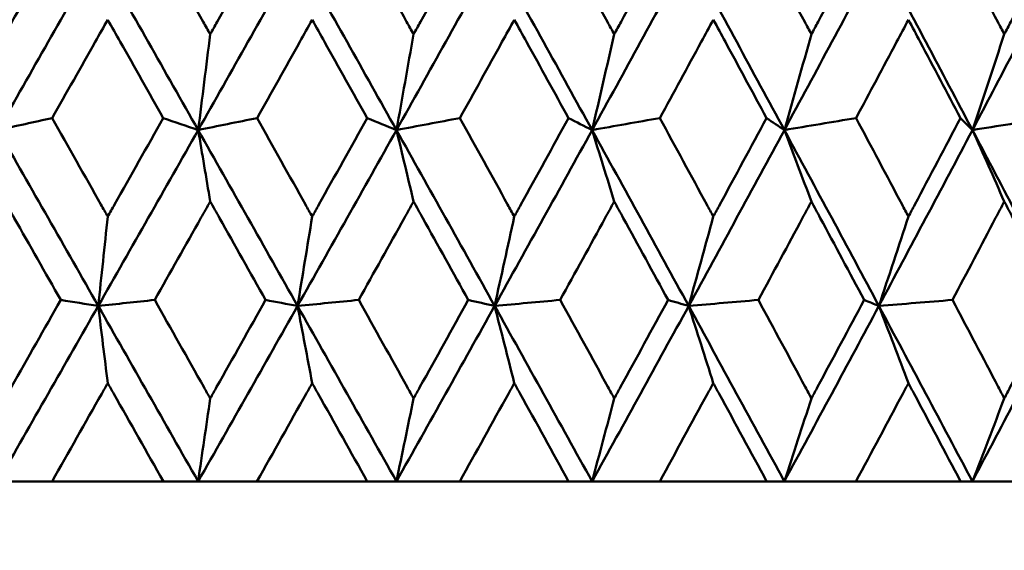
# Model space of a CAD drawing. Header units: millimetres. Extents: x 172 to 1631, y 500 to 2693.
# Tile 119 of 218: x 686.01 to 692, y 730.28 to 733.5. Entities that reach past the tile are written whole.
import ezdxf

# ---------------------------------------------------------------- set-up
doc = ezdxf.new("R2010")
doc.units = ezdxf.units.MM
doc.header["$LTSCALE"] = 10
doc.layers.add('Widoczne (ISO)', color=7, linetype='Continuous', lineweight=50)

msp = doc.modelspace()

# ---------------------------------------------------------------- linework, layer by layer
at = {"layer": 'Widoczne (ISO)'}
for p, q in [((686.2075, 730.6986), (685.879, 730.6986)), ((686.2075, 730.6986), (686.8845, 730.6986)), ((687.0958, 730.6986), (686.8845, 730.6986)), ((687.4533, 730.6986), (687.0958, 730.6986)), ((687.4533, 730.6986), (688.124, 730.6986)), ((688.3013, 730.6986), (688.124, 730.6986)), ((688.6863, 730.6986), (688.3013, 730.6986)), ((688.6863, 730.6986), (689.3482, 730.6986)), ((689.4908, 730.6986), (689.3482, 730.6986)), ((689.9019, 730.6986), (689.4908, 730.6986)), ((689.9019, 730.6986), (690.5522, 730.6986)), ((690.6595, 730.6986), (690.5522, 730.6986)), ((691.095, 730.6986), (690.6595, 730.6986)), ((691.095, 730.6986), (691.7312, 730.6986)), ((691.8029, 730.6986), (691.7312, 730.6986)), ((692.2611, 730.6986), (691.8029, 730.6986))]:
    msp.add_line(p, q, dxfattribs=at)
msp.add_circle((684.2343, 768.6986), 50, dxfattribs=at)
for points, knots in [([(685.9212, 733.4152), (685.9355, 733.4404), (685.9497, 733.4657), (686.0622, 733.665), (686.1604, 733.8391), (686.2584, 734.0132)], [0.06686277, 0.06686277, 0.06686277, 0.06686277, 0.07557848, 0.07557848, 0.13558897, 0.13558897, 0.13558897, 0.13558897]), ([(686.8338, 734.0132), (686.9314, 733.8391), (687.0291, 733.6651), (687.1408, 733.4658), (687.155, 733.4405), (687.1692, 733.4152)], [0.01556037, 0.01556037, 0.01556037, 0.01556037, 0.07555527, 0.07555527, 0.08428623, 0.08428623, 0.08428623, 0.08428623]), ([(687.1692, 733.4152), (687.1834, 733.4404), (687.1975, 733.4657), (687.3092, 733.665), (687.4066, 733.8391), (687.5038, 734.0132)], [0.06686277, 0.06686277, 0.06686277, 0.06686277, 0.07557848, 0.07557848, 0.13558897, 0.13558897, 0.13558897, 0.13558897]), ([(688.0738, 734.0132), (688.1705, 733.8391), (688.2671, 733.6651), (688.3776, 733.4658), (688.3916, 733.4405), (688.4056, 733.4152)], [0.01556037, 0.01556037, 0.01556037, 0.01556037, 0.07555527, 0.07555527, 0.08428623, 0.08428623, 0.08428623, 0.08428623]), ([(688.4056, 733.4152), (688.4196, 733.4404), (688.4336, 733.4657), (688.544, 733.665), (688.6402, 733.8391), (688.7363, 734.0132)], [0.06686277, 0.06686277, 0.06686277, 0.06686277, 0.07557848, 0.07557848, 0.13558897, 0.13558897, 0.13558897, 0.13558897]), ([(689.2987, 734.0132), (689.394, 733.8391), (689.4891, 733.6651), (689.5979, 733.4658), (689.6118, 733.4405), (689.6256, 733.4152)], [0.01556037, 0.01556037, 0.01556037, 0.01556037, 0.07555527, 0.07555527, 0.08428623, 0.08428623, 0.08428623, 0.08428623]), ([(689.6256, 733.4152), (689.6394, 733.4404), (689.6532, 733.4657), (689.7618, 733.665), (689.8565, 733.8391), (689.951, 734.0132)], [0.06686277, 0.06686277, 0.06686277, 0.06686277, 0.07557848, 0.07557848, 0.13558897, 0.13558897, 0.13558897, 0.13558897]), ([(690.5035, 734.0132), (690.5971, 733.8391), (690.6905, 733.6651), (690.7972, 733.4658), (690.8107, 733.4405), (690.8243, 733.4152)], [0.01556037, 0.01556037, 0.01556037, 0.01556037, 0.07555527, 0.07555527, 0.08428623, 0.08428623, 0.08428623, 0.08428623]), ([(690.8243, 733.4152), (690.8378, 733.4404), (690.8513, 733.4657), (690.9578, 733.665), (691.0506, 733.8391), (691.1431, 734.0132)], [0.06686277, 0.06686277, 0.06686277, 0.06686277, 0.07557848, 0.07557848, 0.13558897, 0.13558897, 0.13558897, 0.13558897]), ([(691.6837, 734.0132), (691.7751, 733.8391), (691.8663, 733.6651), (691.9705, 733.4658), (691.9837, 733.4405), (691.9969, 733.4152)], [0.01556037, 0.01556037, 0.01556037, 0.01556037, 0.07555527, 0.07555527, 0.08428623, 0.08428623, 0.08428623, 0.08428623]), ([(691.9969, 733.4152), (692.0101, 733.4404), (692.0233, 733.4657), (692.1273, 733.665), (692.2178, 733.8391), (692.308, 734.0132)], [0.06686277, 0.06686277, 0.06686277, 0.06686277, 0.07557848, 0.07557848, 0.13558897, 0.13558897, 0.13558897, 0.13558897]), ([(686.5463, 733.5039), (686.5209, 733.4588), (686.4954, 733.4137), (686.3828, 733.2145), (686.2956, 733.0604), (686.2084, 732.9064)], [0.04598621, 0.04598621, 0.04598621, 0.04598621, 0.06155279, 0.06155279, 0.11473062, 0.11473062, 0.11473062, 0.11473062]), ([(686.8836, 732.9064), (686.7967, 733.0604), (686.7098, 733.2145), (686.5973, 733.4137), (686.5718, 733.4588), (686.5463, 733.5039)], [0.00838421, 0.00838421, 0.00838421, 0.00838421, 0.06155515, 0.06155515, 0.07712864, 0.07712864, 0.07712864, 0.07712864]), ([(687.7892, 733.5039), (687.7639, 733.4588), (687.7387, 733.4137), (687.6271, 733.2145), (687.5407, 733.0604), (687.4542, 732.9064)], [0.04598621, 0.04598621, 0.04598621, 0.04598621, 0.06155279, 0.06155279, 0.11473062, 0.11473062, 0.11473062, 0.11473062]), ([(688.1231, 732.9064), (688.0371, 733.0604), (687.9511, 733.2145), (687.8397, 733.4137), (687.8144, 733.4588), (687.7892, 733.5039)], [0.00838421, 0.00838421, 0.00838421, 0.00838421, 0.06155515, 0.06155515, 0.07712864, 0.07712864, 0.07712864, 0.07712864]), ([(689.018, 733.5039), (688.9931, 733.4588), (688.9681, 733.4137), (688.858, 733.2145), (688.7727, 733.0604), (688.6873, 732.9064)], [0.04598621, 0.04598621, 0.04598621, 0.04598621, 0.06155279, 0.06155279, 0.11473062, 0.11473062, 0.11473062, 0.11473062]), ([(689.3473, 732.9064), (689.2625, 733.0604), (689.1777, 733.2145), (689.0678, 733.4137), (689.0429, 733.4588), (689.018, 733.5039)], [0.00838421, 0.00838421, 0.00838421, 0.00838421, 0.06155515, 0.06155515, 0.07712864, 0.07712864, 0.07712864, 0.07712864]), ([(690.2279, 733.5039), (690.2034, 733.4588), (690.1789, 733.4137), (690.0707, 733.2145), (689.9868, 733.0604), (689.9028, 732.9064)], [0.04598621, 0.04598621, 0.04598621, 0.04598621, 0.06155279, 0.06155279, 0.11473062, 0.11473062, 0.11473062, 0.11473062]), ([(690.5513, 732.9064), (690.4681, 733.0604), (690.3848, 733.2145), (690.2768, 733.4137), (690.2524, 733.4588), (690.2279, 733.5039)], [0.00838421, 0.00838421, 0.00838421, 0.00838421, 0.06155515, 0.06155515, 0.07712864, 0.07712864, 0.07712864, 0.07712864]), ([(691.4141, 733.5039), (691.3902, 733.4588), (691.3662, 733.4137), (691.2603, 733.2145), (691.1782, 733.0604), (691.0959, 732.9064)], [0.04598621, 0.04598621, 0.04598621, 0.04598621, 0.06155279, 0.06155279, 0.11473062, 0.11473062, 0.11473062, 0.11473062]), ([(691.7303, 732.9064), (691.6491, 733.0604), (691.5676, 733.2145), (691.462, 733.4137), (691.4381, 733.4588), (691.4141, 733.5039)], [0.00838421, 0.00838421, 0.00838421, 0.00838421, 0.06155515, 0.06155515, 0.07712864, 0.07712864, 0.07712864, 0.07712864]), ([(686.2084, 732.9064), (686.3073, 732.7312), (686.4061, 732.5561), (686.5187, 732.3565), (686.5325, 732.332), (686.5463, 732.3075)], [0.01044349, 0.01044349, 0.01044349, 0.01044349, 0.07085106, 0.07085106, 0.07930241, 0.07930241, 0.07930241, 0.07930241]), ([(686.5463, 732.3075), (686.5601, 732.332), (686.5739, 732.3564), (686.6865, 732.556), (686.7851, 732.7312), (686.8836, 732.9064)], [0.06241522, 0.06241522, 0.06241522, 0.06241522, 0.0708546, 0.0708546, 0.13127416, 0.13127416, 0.13127416, 0.13127416]), ([(687.4542, 732.9064), (687.5522, 732.7312), (687.6502, 732.5561), (687.7618, 732.3565), (687.7755, 732.332), (687.7892, 732.3075)], [0.01044349, 0.01044349, 0.01044349, 0.01044349, 0.07085106, 0.07085106, 0.07930241, 0.07930241, 0.07930241, 0.07930241]), ([(687.7892, 732.3075), (687.8028, 732.332), (687.8165, 732.3564), (687.928, 732.556), (688.0256, 732.7312), (688.1231, 732.9064)], [0.06241522, 0.06241522, 0.06241522, 0.06241522, 0.0708546, 0.0708546, 0.13127416, 0.13127416, 0.13127416, 0.13127416]), ([(688.6873, 732.9064), (688.7841, 732.7312), (688.8808, 732.5561), (688.9909, 732.3565), (689.0045, 732.332), (689.018, 732.3075)], [0.01044349, 0.01044349, 0.01044349, 0.01044349, 0.07085106, 0.07085106, 0.07930241, 0.07930241, 0.07930241, 0.07930241]), ([(689.018, 732.3075), (689.0314, 732.332), (689.0449, 732.3564), (689.1549, 732.556), (689.2512, 732.7312), (689.3473, 732.9064)], [0.06241522, 0.06241522, 0.06241522, 0.06241522, 0.0708546, 0.0708546, 0.13127416, 0.13127416, 0.13127416, 0.13127416]), ([(689.9028, 732.9064), (689.998, 732.7312), (690.0931, 732.5561), (690.2013, 732.3565), (690.2146, 732.332), (690.2279, 732.3075)], [0.01044349, 0.01044349, 0.01044349, 0.01044349, 0.07085106, 0.07085106, 0.07930241, 0.07930241, 0.07930241, 0.07930241]), ([(690.2279, 732.3075), (690.2411, 732.332), (690.2544, 732.3564), (690.3624, 732.556), (690.457, 732.7312), (690.5513, 732.9064)], [0.06241522, 0.06241522, 0.06241522, 0.06241522, 0.0708546, 0.0708546, 0.13127416, 0.13127416, 0.13127416, 0.13127416]), ([(691.0959, 732.9064), (691.1892, 732.7312), (691.2823, 732.5561), (691.3882, 732.3565), (691.4012, 732.332), (691.4141, 732.3075)], [0.01044349, 0.01044349, 0.01044349, 0.01044349, 0.07085106, 0.07085106, 0.07930241, 0.07930241, 0.07930241, 0.07930241]), ([(691.4141, 732.3075), (691.4271, 732.332), (691.4401, 732.3564), (691.5458, 732.556), (691.6382, 732.7312), (691.7303, 732.9064)], [0.06241522, 0.06241522, 0.06241522, 0.06241522, 0.0708546, 0.0708546, 0.13127416, 0.13127416, 0.13127416, 0.13127416]), ([(686.2603, 731.8012), (686.1663, 731.9672), (686.0722, 732.1331), (685.9591, 732.3325), (685.9402, 732.366), (685.9212, 732.3995)], [0.00418374, 0.00418374, 0.00418374, 0.00418374, 0.06147247, 0.06147247, 0.07302352, 0.07302352, 0.07302352, 0.07302352]), ([(687.1692, 732.3995), (687.1504, 732.366), (687.1315, 732.3326), (687.0192, 732.1332), (686.9256, 731.9672), (686.8319, 731.8012)], [0.04993807, 0.04993807, 0.04993807, 0.04993807, 0.0614821, 0.0614821, 0.11877783, 0.11877783, 0.11877783, 0.11877783]), ([(687.5057, 731.8012), (687.4124, 731.9672), (687.3191, 732.1331), (687.2069, 732.3325), (687.188, 732.366), (687.1692, 732.3995)], [0.00418374, 0.00418374, 0.00418374, 0.00418374, 0.06147247, 0.06147247, 0.07302352, 0.07302352, 0.07302352, 0.07302352]), ([(688.4056, 732.3995), (688.387, 732.366), (688.3684, 732.3326), (688.2573, 732.1332), (688.1647, 731.9672), (688.0719, 731.8012)], [0.04993807, 0.04993807, 0.04993807, 0.04993807, 0.0614821, 0.0614821, 0.11877783, 0.11877783, 0.11877783, 0.11877783]), ([(688.7381, 731.8012), (688.646, 731.9672), (688.5538, 732.1331), (688.4429, 732.3325), (688.4242, 732.366), (688.4056, 732.3995)], [0.00418374, 0.00418374, 0.00418374, 0.00418374, 0.06147247, 0.06147247, 0.07302352, 0.07302352, 0.07302352, 0.07302352]), ([(689.6256, 732.3995), (689.6073, 732.366), (689.5889, 732.3326), (689.4795, 732.1332), (689.3883, 731.9672), (689.2968, 731.8012)], [0.04993807, 0.04993807, 0.04993807, 0.04993807, 0.0614821, 0.0614821, 0.11877783, 0.11877783, 0.11877783, 0.11877783]), ([(689.9528, 731.8012), (689.8622, 731.9672), (689.7715, 732.1331), (689.6623, 732.3325), (689.6439, 732.366), (689.6256, 732.3995)], [0.00418374, 0.00418374, 0.00418374, 0.00418374, 0.06147247, 0.06147247, 0.07302352, 0.07302352, 0.07302352, 0.07302352]), ([(690.8243, 732.3995), (690.8063, 732.366), (690.7883, 732.3326), (690.681, 732.1332), (690.5915, 731.9672), (690.5018, 731.8012)], [0.04993807, 0.04993807, 0.04993807, 0.04993807, 0.0614821, 0.0614821, 0.11877783, 0.11877783, 0.11877783, 0.11877783]), ([(691.1449, 731.8012), (691.0562, 731.9672), (690.9673, 732.1331), (690.8602, 732.3325), (690.8422, 732.366), (690.8243, 732.3995)], [0.00418374, 0.00418374, 0.00418374, 0.00418374, 0.06147247, 0.06147247, 0.07302352, 0.07302352, 0.07302352, 0.07302352]), ([(691.9969, 732.3995), (691.9794, 732.366), (691.9618, 732.3326), (691.8571, 732.1332), (691.7697, 731.9672), (691.6819, 731.8012)], [0.04993807, 0.04993807, 0.04993807, 0.04993807, 0.0614821, 0.0614821, 0.11877783, 0.11877783, 0.11877783, 0.11877783]), ([(692.3097, 731.8012), (692.2232, 731.9672), (692.1365, 732.1331), (692.032, 732.3325), (692.0145, 732.366), (691.9969, 732.3995)], [0.00418374, 0.00418374, 0.00418374, 0.00418374, 0.06147247, 0.06147247, 0.07302352, 0.07302352, 0.07302352, 0.07302352]), ([(685.9212, 731.2028), (685.9344, 731.226), (685.9475, 731.2493), (686.0607, 731.4487), (686.1606, 731.6249), (686.2603, 731.8012)], [0.05804162, 0.05804162, 0.05804162, 0.05804162, 0.06605559, 0.06605559, 0.12689392, 0.12689392, 0.12689392, 0.12689392]), ([(686.8319, 731.8012), (686.9313, 731.625), (687.0306, 731.4487), (687.143, 731.2493), (687.1561, 731.2261), (687.1692, 731.2028)], [0.00523804, 0.00523804, 0.00523804, 0.00523804, 0.06606705, 0.06606705, 0.07409033, 0.07409033, 0.07409033, 0.07409033]), ([(687.1692, 731.2028), (687.1823, 731.226), (687.1954, 731.2493), (687.3077, 731.4487), (687.4068, 731.6249), (687.5057, 731.8012)], [0.05804162, 0.05804162, 0.05804162, 0.05804162, 0.06605559, 0.06605559, 0.12689392, 0.12689392, 0.12689392, 0.12689392]), ([(688.0719, 731.8012), (688.1703, 731.625), (688.2686, 731.4487), (688.3797, 731.2493), (688.3927, 731.2261), (688.4056, 731.2028)], [0.00523804, 0.00523804, 0.00523804, 0.00523804, 0.06606705, 0.06606705, 0.07409033, 0.07409033, 0.07409033, 0.07409033]), ([(688.4056, 731.2028), (688.4186, 731.226), (688.4315, 731.2493), (688.5425, 731.4487), (688.6404, 731.6249), (688.7381, 731.8012)], [0.05804162, 0.05804162, 0.05804162, 0.05804162, 0.06605559, 0.06605559, 0.12689392, 0.12689392, 0.12689392, 0.12689392]), ([(689.2968, 731.8012), (689.3938, 731.625), (689.4906, 731.4487), (689.6001, 731.2493), (689.6128, 731.2261), (689.6256, 731.2028)], [0.00523804, 0.00523804, 0.00523804, 0.00523804, 0.06606705, 0.06606705, 0.07409033, 0.07409033, 0.07409033, 0.07409033]), ([(689.6256, 731.2028), (689.6383, 731.226), (689.651, 731.2493), (689.7604, 731.4487), (689.8567, 731.6249), (689.9528, 731.8012)], [0.05804162, 0.05804162, 0.05804162, 0.05804162, 0.06605559, 0.06605559, 0.12689392, 0.12689392, 0.12689392, 0.12689392]), ([(690.5018, 731.8012), (690.5969, 731.625), (690.6919, 731.4487), (690.7993, 731.2493), (690.8118, 731.2261), (690.8243, 731.2028)], [0.00523804, 0.00523804, 0.00523804, 0.00523804, 0.06606705, 0.06606705, 0.07409033, 0.07409033, 0.07409033, 0.07409033]), ([(690.8243, 731.2028), (690.8367, 731.226), (690.8492, 731.2493), (690.9564, 731.4487), (691.0508, 731.6249), (691.1449, 731.8012)], [0.05804162, 0.05804162, 0.05804162, 0.05804162, 0.06605559, 0.06605559, 0.12689392, 0.12689392, 0.12689392, 0.12689392]), ([(691.6819, 731.8012), (691.775, 731.625), (691.8678, 731.4487), (691.9725, 731.2493), (691.9847, 731.2261), (691.9969, 731.2028)], [0.00523804, 0.00523804, 0.00523804, 0.00523804, 0.06606705, 0.06606705, 0.07409033, 0.07409033, 0.07409033, 0.07409033]), ([(691.9969, 731.2028), (692.0091, 731.226), (692.0213, 731.2493), (692.1259, 731.4487), (692.218, 731.6249), (692.3097, 731.8012)], [0.05804162, 0.05804162, 0.05804162, 0.05804162, 0.06605559, 0.06605559, 0.12689392, 0.12689392, 0.12689392, 0.12689392]), ([(686.5463, 731.2962), (686.5341, 731.2747), (686.5219, 731.2531), (686.4091, 731.0539), (686.3084, 730.8763), (686.2075, 730.6986)], [0.05393723, 0.05393723, 0.05393723, 0.05393723, 0.06137399, 0.06137399, 0.12273355, 0.12273355, 0.12273355, 0.12273355]), ([(686.8845, 730.6986), (686.7841, 730.8762), (686.6835, 731.0539), (686.5707, 731.2531), (686.5585, 731.2747), (686.5463, 731.2962)], [0, 0, 0, 0, 0.06135239, 0.06135239, 0.06879633, 0.06879633, 0.06879633, 0.06879633]), ([(687.7892, 731.2962), (687.7771, 731.2747), (687.765, 731.2531), (687.6532, 731.0539), (687.5533, 730.8763), (687.4533, 730.6986)], [0.05393723, 0.05393723, 0.05393723, 0.05393723, 0.06137399, 0.06137399, 0.12273355, 0.12273355, 0.12273355, 0.12273355]), ([(688.124, 730.6986), (688.0246, 730.8762), (687.9251, 731.0539), (687.8133, 731.2531), (687.8013, 731.2747), (687.7892, 731.2962)], [0, 0, 0, 0, 0.06135239, 0.06135239, 0.06879633, 0.06879633, 0.06879633, 0.06879633]), ([(689.018, 731.2962), (689.006, 731.2747), (688.9941, 731.2531), (688.8838, 731.0539), (688.7852, 730.8763), (688.6863, 730.6986)], [0.05393723, 0.05393723, 0.05393723, 0.05393723, 0.06137399, 0.06137399, 0.12273355, 0.12273355, 0.12273355, 0.12273355]), ([(689.3482, 730.6986), (689.2502, 730.8762), (689.152, 731.0539), (689.0418, 731.2531), (689.0299, 731.2747), (689.018, 731.2962)], [0, 0, 0, 0, 0.06135239, 0.06135239, 0.06879633, 0.06879633, 0.06879633, 0.06879633]), ([(690.2279, 731.2962), (690.2162, 731.2747), (690.2045, 731.2531), (690.096, 731.0539), (689.9991, 730.8763), (689.9019, 730.6986)], [0.05393723, 0.05393723, 0.05393723, 0.05393723, 0.06137399, 0.06137399, 0.12273355, 0.12273355, 0.12273355, 0.12273355]), ([(690.5522, 730.6986), (690.456, 730.8762), (690.3596, 731.0539), (690.2513, 731.2531), (690.2396, 731.2747), (690.2279, 731.2962)], [0, 0, 0, 0, 0.06135239, 0.06135239, 0.06879633, 0.06879633, 0.06879633, 0.06879633]), ([(691.4141, 731.2962), (691.4027, 731.2747), (691.3912, 731.2531), (691.2852, 731.0539), (691.1902, 730.8763), (691.095, 730.6986)], [0.05393723, 0.05393723, 0.05393723, 0.05393723, 0.06137399, 0.06137399, 0.12273355, 0.12273355, 0.12273355, 0.12273355]), ([(691.7312, 730.6986), (691.6372, 730.8762), (691.543, 731.0539), (691.4371, 731.2531), (691.4256, 731.2747), (691.4141, 731.2962)], [0, 0, 0, 0, 0.06135239, 0.06135239, 0.06879633, 0.06879633, 0.06879633, 0.06879633])]:
    msp.add_open_spline(points, degree=3, knots=knots, dxfattribs=at)
for points in [[(685.8791, 732.8335), (686.0827, 733.1902), (686.286, 733.547), (686.4888, 733.9037)], [(687.096, 732.8335), (686.8939, 733.1902), (686.6915, 733.547), (686.4888, 733.9037)], [(687.096, 732.8335), (687.2981, 733.1902), (687.4997, 733.547), (687.7007, 733.9037)], [(688.3015, 732.8335), (688.1018, 733.1902), (687.9015, 733.547), (687.7007, 733.9037)], [(688.3015, 732.8335), (688.5014, 733.1902), (688.7006, 733.547), (688.8989, 733.9037)], [(689.4911, 732.8335), (689.2944, 733.1902), (689.097, 733.547), (688.8989, 733.9037)], [(689.4911, 732.8335), (689.6879, 733.1902), (689.8838, 733.547), (690.0787, 733.9037)], [(690.6598, 732.8335), (690.467, 733.1902), (690.2733, 733.547), (690.0787, 733.9037)], [(690.6598, 732.8335), (690.8528, 733.1902), (691.0447, 733.547), (691.2354, 733.9037)], [(691.8032, 732.8335), (691.6151, 733.1902), (691.4258, 733.547), (691.2354, 733.9037)], [(691.8032, 732.8335), (691.9917, 733.1902), (692.1788, 733.547), (692.3645, 733.9037)], [(687.1692, 733.4152), (687.1449, 733.2208), (687.1205, 733.0269), (687.096, 732.8335)], [(688.4056, 733.4152), (688.371, 733.2208), (688.3363, 733.0269), (688.3015, 732.8335)], [(689.6256, 733.4152), (689.5809, 733.2208), (689.5361, 733.0269), (689.4911, 732.8335)], [(690.8243, 733.4152), (690.7696, 733.2208), (690.7148, 733.0269), (690.6598, 732.8335)], [(691.9969, 733.4152), (691.9326, 733.2208), (691.868, 733.0269), (691.8032, 732.8335)], [(685.8791, 732.8335), (685.9889, 732.8578), (686.0986, 732.8821), (686.2084, 732.9064)], [(687.096, 732.8335), (687.0252, 732.8578), (686.9544, 732.8821), (686.8836, 732.9064)], [(687.096, 732.8335), (687.2154, 732.8578), (687.3348, 732.8821), (687.4542, 732.9064)], [(688.3015, 732.8335), (688.2421, 732.8578), (688.1826, 732.8821), (688.1231, 732.9064)], [(688.3015, 732.8335), (688.4301, 732.8578), (688.5587, 732.8821), (688.6873, 732.9064)], [(689.4911, 732.8335), (689.4431, 732.8578), (689.3952, 732.8821), (689.3473, 732.9064)], [(689.4911, 732.8335), (689.6283, 732.8578), (689.7655, 732.8821), (689.9028, 732.9064)], [(690.6598, 732.8335), (690.6236, 732.8578), (690.5875, 732.8821), (690.5513, 732.9064)], [(690.6598, 732.8335), (690.8052, 732.8578), (690.9505, 732.8821), (691.0959, 732.9064)], [(691.8032, 732.8335), (691.7789, 732.8578), (691.7546, 732.8821), (691.7303, 732.9064)], [(691.8032, 732.8335), (691.9561, 732.8578), (692.109, 732.8821), (692.2619, 732.9064)], [(686.4886, 731.7649), (686.2856, 732.121), (686.0824, 732.4772), (685.8791, 732.8335)], [(686.4886, 731.7649), (686.6915, 732.121), (686.894, 732.4772), (687.096, 732.8335)], [(687.1692, 732.3995), (687.1448, 732.5444), (687.1204, 732.6891), (687.096, 732.8335)], [(687.7003, 731.7649), (687.4993, 732.121), (687.2978, 732.4772), (687.096, 732.8335)], [(687.7003, 731.7649), (687.9014, 732.121), (688.1019, 732.4772), (688.3015, 732.8335)], [(688.4056, 732.3995), (688.371, 732.5444), (688.3363, 732.6891), (688.3015, 732.8335)], [(688.8984, 731.7649), (688.7001, 732.121), (688.5011, 732.4772), (688.3015, 732.8335)], [(688.8984, 731.7649), (689.0969, 732.121), (689.2944, 732.4772), (689.4911, 732.8335)], [(689.6256, 732.3995), (689.5808, 732.5444), (689.5359, 732.6891), (689.4911, 732.8335)], [(690.0781, 731.7649), (689.8832, 732.121), (689.6875, 732.4772), (689.4911, 732.8335)], [(690.0781, 731.7649), (690.2731, 732.121), (690.467, 732.4772), (690.6598, 732.8335)], [(690.8243, 732.3995), (690.7695, 732.5444), (690.7147, 732.6891), (690.6598, 732.8335)], [(691.2347, 731.7649), (691.0441, 732.121), (690.8524, 732.4772), (690.6598, 732.8335)], [(691.2347, 731.7649), (691.4255, 732.121), (691.615, 732.4772), (691.8032, 732.8335)], [(691.9969, 732.3995), (691.9325, 732.5444), (691.8679, 732.6891), (691.8032, 732.8335)], [(692.3637, 731.7649), (692.1781, 732.121), (691.9912, 732.4772), (691.8032, 732.8335)], [(686.5463, 732.3075), (686.5271, 732.1262), (686.5079, 731.9453), (686.4886, 731.7649)], [(687.7892, 732.3075), (687.7596, 732.1262), (687.73, 731.9453), (687.7003, 731.7649)], [(689.018, 732.3075), (688.9782, 732.1262), (688.9384, 731.9453), (688.8984, 731.7649)], [(690.2279, 732.3075), (690.1781, 732.1262), (690.1282, 731.9453), (690.0781, 731.7649)], [(691.4141, 732.3075), (691.3545, 732.1262), (691.2947, 731.9453), (691.2347, 731.7649)], [(686.4886, 731.7649), (686.4125, 731.777), (686.3364, 731.7891), (686.2603, 731.8012)], [(686.4886, 731.7649), (686.603, 731.777), (686.7174, 731.7891), (686.8319, 731.8012)], [(687.7003, 731.7649), (687.6354, 731.777), (687.5706, 731.7891), (687.5057, 731.8012)], [(687.7003, 731.7649), (687.8242, 731.777), (687.9481, 731.7891), (688.0719, 731.8012)], [(688.8984, 731.7649), (688.845, 731.777), (688.7915, 731.7891), (688.7381, 731.8012)], [(688.8984, 731.7649), (689.0312, 731.777), (689.164, 731.7891), (689.2968, 731.8012)], [(690.0781, 731.7649), (690.0363, 731.777), (689.9945, 731.7891), (689.9528, 731.8012)], [(690.0781, 731.7649), (690.2193, 731.777), (690.3605, 731.7891), (690.5018, 731.8012)], [(691.2347, 731.7649), (691.2048, 731.777), (691.1748, 731.7891), (691.1449, 731.8012)], [(691.2347, 731.7649), (691.3838, 731.777), (691.5329, 731.7891), (691.6819, 731.8012)], [(685.879, 730.6986), (686.0826, 731.0538), (686.2858, 731.4093), (686.4886, 731.7649)], [(687.0958, 730.6986), (686.8937, 731.0538), (686.6912, 731.4093), (686.4886, 731.7649)], [(686.5463, 731.2962), (686.5271, 731.4527), (686.5078, 731.6089), (686.4886, 731.7649)], [(687.0958, 730.6986), (687.298, 731.0538), (687.4995, 731.4093), (687.7003, 731.7649)], [(688.3013, 730.6986), (688.1015, 731.0538), (687.9011, 731.4093), (687.7003, 731.7649)], [(687.7892, 731.2962), (687.7596, 731.4527), (687.73, 731.6089), (687.7003, 731.7649)], [(688.3013, 730.6986), (688.5012, 731.0538), (688.7002, 731.4093), (688.8984, 731.7649)], [(689.4908, 730.6986), (689.294, 731.0538), (689.0965, 731.4093), (688.8984, 731.7649)], [(689.018, 731.2962), (688.9782, 731.4527), (688.9383, 731.6089), (688.8984, 731.7649)], [(689.4908, 730.6986), (689.6876, 731.0538), (689.8834, 731.4093), (690.0781, 731.7649)], [(690.6595, 730.6986), (690.4666, 731.0538), (690.2727, 731.4093), (690.0781, 731.7649)], [(690.2279, 731.2962), (690.178, 731.4527), (690.1281, 731.6089), (690.0781, 731.7649)], [(690.6595, 730.6986), (690.8525, 731.0538), (691.0442, 731.4093), (691.2347, 731.7649)], [(691.8029, 730.6986), (691.6145, 731.0538), (691.4251, 731.4093), (691.2347, 731.7649)], [(691.4141, 731.2962), (691.3544, 731.4527), (691.2946, 731.6089), (691.2347, 731.7649)], [(691.8029, 730.6986), (691.9912, 731.0538), (692.1782, 731.4093), (692.3637, 731.7649)], [(687.1692, 731.2028), (687.1448, 731.0343), (687.1203, 730.8663), (687.0958, 730.6986)], [(688.4056, 731.2028), (688.3709, 731.0343), (688.3362, 730.8663), (688.3013, 730.6986)], [(689.6256, 731.2028), (689.5808, 731.0343), (689.5358, 730.8663), (689.4908, 730.6986)], [(690.8243, 731.2028), (690.7695, 731.0343), (690.7146, 730.8663), (690.6595, 730.6986)], [(691.9969, 731.2028), (691.9324, 731.0343), (691.8677, 730.8663), (691.8029, 730.6986)]]:
    msp.add_open_spline(points, degree=3, dxfattribs=at)

doc.saveas('drawing.dxf')
